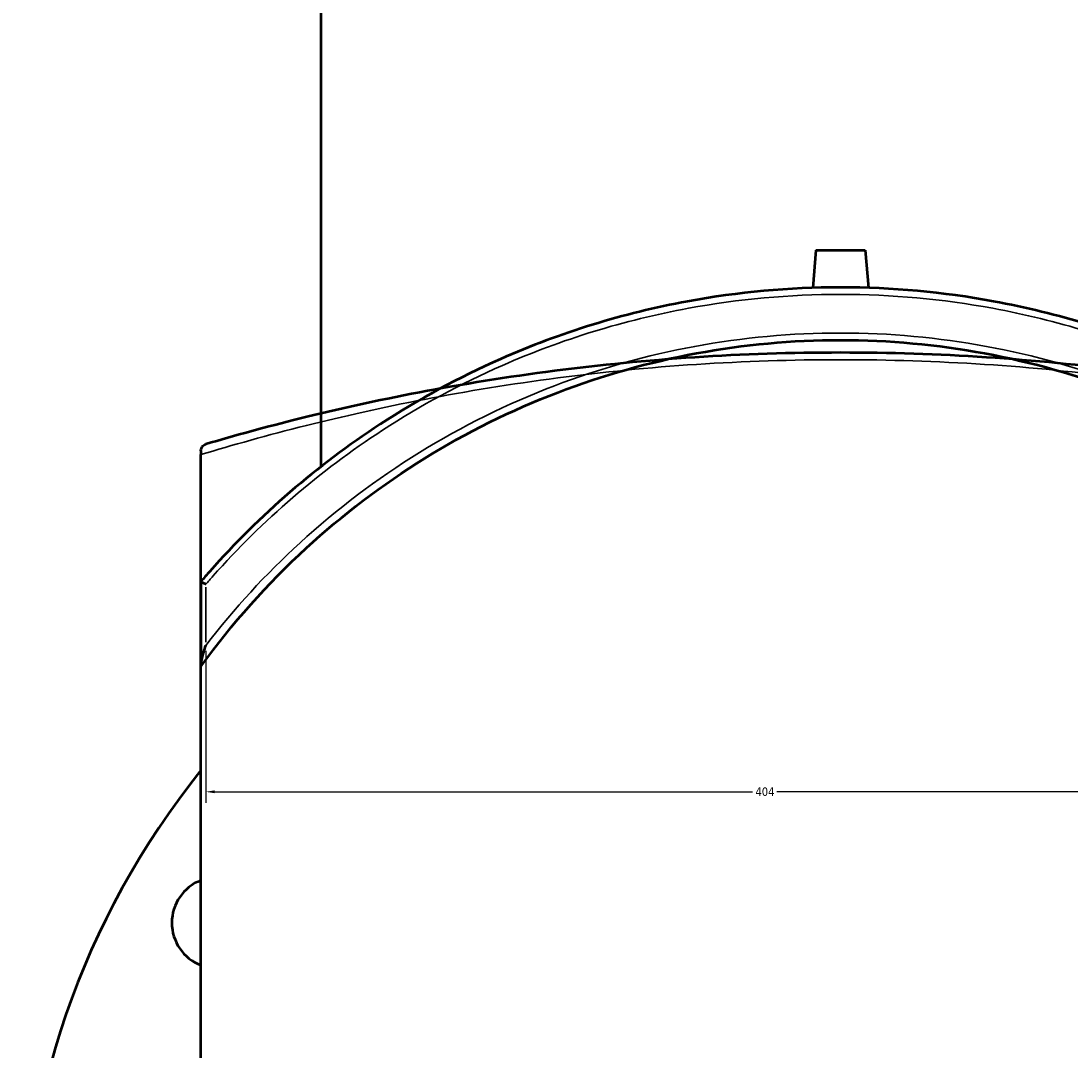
# Model space of a CAD drawing. Header units: millimetres. Extents: x -634 to 1168, y -305 to 951.
# Tile 5 of 11: x 231 to 530, y 26 to 319. Entities that reach past the tile are written whole.
import ezdxf

# ---------------------------------------------------------------- set-up
doc = ezdxf.new("R2010")
doc.units = ezdxf.units.MM
for name, color, linetype, lineweight in [('Dimension (ANSI)', 7, 'Continuous', 25), ('Visible (ANSI)', 7, 'Continuous', 50), ('Visible Narrow (ANSI)', 7, 'Continuous', 35)]:
    doc.layers.add(name, color=color, linetype=linetype, lineweight=lineweight)
doc.styles.add('Note Text (ANSI)', font='tahoma.ttf')
doc.dimstyles.new('Default - mm (ANSI)', dxfattribs={"dimtxt": 2.4, "dimasz": 2.5, "dimexe": 3.175, "dimexo": 1.6002, "dimgap": 0.8, "dimtad": 0, "dimtoh": 1, "dimdec": 0, "dimrnd": 1e-08, "dimzin": 4, "dimdsep": 46, "dimtxsty": 'Note Text (ANSI)', "dimcen": 0.09, "dimdle": 10, "dimclrd": 256, "dimclre": 256, "dimclrt": 5, "dimadec": 1, "dimazin": 1, "dimtfac": 1.27, "dimtofl": 0, "dimtmove": 0, "dimatfit": 3, "dimfxl": 1, "dimtolj": 1, "dimtzin": 4, "dimlwd": -1, "dimlwe": -1, "dimarcsym": 0})

# ---------------------------------------------------------------- blocks, each defined once
blk = doc.blocks.new('*D6')
at = {"layer": 'Defpoints', "color": 0, "transparency": 16777216}
for p in [(283.67, 141.1), (687.23, 99.36), (687.23, 92.46)]:
    blk.add_point(p, dxfattribs=at)
at = {"layer": 'Dimension (ANSI)', "transparency": 16777216}
for p, q in [((283.67, 139.5), (283.67, 96.19)), ((687.23, 94.06), (687.23, 102.54)), ((286.17, 99.36), (439.44, 99.36)), ((684.73, 99.36), (446.3, 99.36))]:
    blk.add_line(p, q, dxfattribs=at)
for points in [[(286.17, 99.78), (286.17, 98.95), (283.67, 99.36)], [(684.73, 99.78), (684.73, 98.95), (687.23, 99.36)]]:
    blk.add_solid(points, dxfattribs=at)
at = {"layer": 'Dimension (ANSI)', "color": 5, "transparency": 16777216, "insert": (440.24, 100.61), "char_height": 2.4, "attachment_point": 1, "style": 'Note Text (ANSI)'}
blk.add_mtext('\\A1;404', dxfattribs=at)

msp = doc.modelspace()

# ---------------------------------------------------------------- linework, layer by layer
at = {"layer": 'Visible (ANSI)'}
for p, q in [((316.48, 192.05), (316.48, 423.12)), ((457.48, 253.72), (456.54, 242.98)), ((457.48, 253.72), (471.48, 253.72)), ((471.48, 253.72), (472.42, 242.98)), ((282.23, 196.53), (282.23, 195.45)), ((282.23, -276.41), (282.23, 195.45)), ((282.23, 159.27), (282.23, 135.52)), ((282.23, 135.52), (282.23, 135.06))]:
    msp.add_line(p, q, dxfattribs=at)
for centre, radius, start, end in [((464.48, -40.48), 233.5, 141.3077, 218.6923), ((286.95, 62.02), 13, 111.2646, 248.7354)]:
    msp.add_arc(centre, radius, start, end, dxfattribs=at)
for points, knots in [([(646.25, 159.84), (645.58, 160.61), (644.9, 161.38), (630.02, 178.21), (613.66, 192.35), (584.77, 211.2), (573.29, 217.43), (544.36, 230.19), (526.43, 235.74), (493.71, 241.78), (479.1, 243.12), (464.48, 243.12), (449.87, 243.12), (435.26, 241.78), (402.53, 235.74), (384.61, 230.19), (355.68, 217.43), (344.2, 211.2), (315.3, 192.35), (298.95, 178.21), (283.9, 161.2), (283.06, 160.24), (282.23, 159.27)], [-43.657289, -43.657289, -43.657289, -43.657289, -43.34691, -43.34691, -36.850723, -36.850723, -32.928141, -32.928141, -27.354617, -27.354617, -23.007258, -23.007258, -23.007258, -18.659899, -18.659899, -13.086375, -13.086375, -9.163793, -9.163793, -2.667606, -2.667606, -2.282045, -2.282045, -2.282045, -2.282045]), ([(282.23, 135.06), (291.1, 147.31), (301.19, 158.64), (322.67, 178.37), (333.94, 186.92), (357.94, 201.79), (370.67, 208.12), (396.69, 218.09), (409.94, 221.84), (436.95, 226.85), (450.72, 228.12), (464.48, 228.12), (478.25, 228.12), (492.01, 226.85), (519.03, 221.84), (532.28, 218.09), (558.3, 208.12), (571.03, 201.79), (595.03, 186.92), (606.29, 178.37), (626.31, 159.99), (635.18, 150.29), (643.14, 139.88)], [-50.18613, -50.18613, -50.18613, -50.18613, -45.539235, -45.539235, -41.211057, -41.211057, -36.882874, -36.882874, -32.716478, -32.716478, -28.550077, -28.550077, -28.550077, -24.383677, -24.383677, -20.217281, -20.217281, -15.889098, -15.889098, -11.56092, -11.56092, -7.529709, -7.529709, -7.529709, -7.529709]), ([(645.3, 198.44), (637.23, 200.82), (628.26, 203.29), (608, 208.31), (596.6, 210.86), (572.31, 215.49), (559.43, 217.58), (533.1, 220.96), (519.69, 222.28), (492.35, 224.06), (478.41, 224.52), (464.48, 224.52), (450.55, 224.52), (436.62, 224.06), (409.28, 222.28), (395.87, 220.96), (369.54, 217.58), (356.65, 215.49), (332.37, 210.86), (320.96, 208.31), (300.71, 203.29), (291.73, 200.82), (283.67, 198.44)], [7.529709, 7.529709, 7.529709, 7.529709, 11.56092, 11.56092, 15.889098, 15.889098, 20.217281, 20.217281, 24.383677, 24.383677, 28.550077, 28.550077, 28.550077, 32.716478, 32.716478, 36.882874, 36.882874, 41.211057, 41.211057, 45.539235, 45.539235, 49.570453, 49.570453, 49.570453, 49.570453]), ([(282.23, 196.53), (282.23, 196.69), (282.25, 196.83), (282.33, 197.2), (282.43, 197.44), (282.84, 198.03), (283.22, 198.31), (283.66, 198.44), (283.67, 198.44), (283.67, 198.44)], [-0.7667184, -0.7667184, -0.7667184, -0.7667184, -0.6545139, -0.6545139, -0.4202267, -0.4202267, 0, 0, 0.0019122, 0.0019122, 0.0019122, 0.0019122]), ([(283.67, 158.53), (283.67, 158.53), (283.66, 158.53), (283.49, 158.6), (283.33, 158.67), (283.03, 158.8), (282.89, 158.86), (282.6, 159), (282.46, 159.08), (282.28, 159.2), (282.23, 159.24), (282.23, 159.27)], [-0.2681945, -0.2681945, -0.2681945, -0.2681945, -0.2675176, -0.2675176, -0.210955, -0.210955, -0.1548887, -0.1548887, -0.0749949, -0.0749949, 0, 0, 0, 0]), ([(282.23, 135.52), (282.23, 135.65), (282.25, 135.83), (282.33, 136.37), (282.43, 136.85), (282.84, 138.47), (283.22, 139.76), (283.66, 141.09), (283.67, 141.09), (283.67, 141.1)], [-0.7667184, -0.7667184, -0.7667184, -0.7667184, -0.6545139, -0.6545139, -0.4202267, -0.4202267, 0, 0, 0.0019122, 0.0019122, 0.0019122, 0.0019122])]:
    msp.add_open_spline(points, degree=3, knots=knots, dxfattribs=at)
msp.add_open_spline([(282.23, 159.27), (282.23, 159.27), (282.23, 159.27), (282.23, 159.27)], degree=3, dxfattribs=at)
at = {"layer": 'Visible Narrow (ANSI)'}
msp.add_line((283.67, 141.97), (283.67, 157.66), dxfattribs=at)
for points, knots in [([(283.67, 158.53), (284.33, 159.3), (285, 160.07), (299.81, 176.75), (316.08, 190.77), (344.83, 209.47), (356.25, 215.65), (385.02, 228.3), (402.86, 233.8), (435.41, 239.79), (449.95, 241.12), (464.48, 241.12), (479.02, 241.12), (493.56, 239.79), (526.11, 233.8), (543.94, 228.3), (572.72, 215.65), (584.14, 209.47), (612.88, 190.77), (629.15, 176.75), (643.96, 160.07), (644.63, 159.3), (645.3, 158.53)], [2.357227, 2.357227, 2.357227, 2.357227, 2.667606, 2.667606, 9.163793, 9.163793, 13.086375, 13.086375, 18.659899, 18.659899, 23.007258, 23.007258, 23.007258, 27.354617, 27.354617, 32.928141, 32.928141, 36.850723, 36.850723, 43.34691, 43.34691, 43.657289, 43.657289, 43.657289, 43.657289]), ([(645.3, 141.1), (637.23, 151.6), (628.26, 161.39), (608, 179.92), (596.6, 188.55), (572.31, 203.56), (559.43, 209.94), (533.1, 220), (519.69, 223.78), (492.35, 228.84), (478.41, 230.12), (464.48, 230.12), (450.55, 230.12), (436.62, 228.84), (409.28, 223.78), (395.87, 220), (369.54, 209.94), (356.65, 203.56), (332.37, 188.55), (320.96, 179.92), (300.71, 161.39), (291.73, 151.6), (283.67, 141.1)], [7.529709, 7.529709, 7.529709, 7.529709, 11.56092, 11.56092, 15.889098, 15.889098, 20.217281, 20.217281, 24.383677, 24.383677, 28.550077, 28.550077, 28.550077, 32.716478, 32.716478, 36.882874, 36.882874, 41.211057, 41.211057, 45.539235, 45.539235, 49.570453, 49.570453, 49.570453, 49.570453]), ([(282.23, 195.45), (291.1, 198.14), (301.19, 200.99), (322.67, 206.36), (333.94, 208.9), (357.94, 213.52), (370.67, 215.6), (396.69, 218.97), (409.94, 220.29), (436.95, 222.06), (450.72, 222.52), (464.48, 222.52), (478.25, 222.52), (492.01, 222.06), (519.03, 220.29), (532.28, 218.97), (558.3, 215.6), (571.03, 213.52), (595.03, 208.9), (606.29, 206.36), (626.31, 201.36), (635.18, 198.89), (643.14, 196.53)], [-50.18613, -50.18613, -50.18613, -50.18613, -45.539235, -45.539235, -41.211057, -41.211057, -36.882874, -36.882874, -32.716478, -32.716478, -28.550077, -28.550077, -28.550077, -24.383677, -24.383677, -20.217281, -20.217281, -15.889098, -15.889098, -11.56092, -11.56092, -7.529709, -7.529709, -7.529709, -7.529709])]:
    msp.add_open_spline(points, degree=3, knots=knots, dxfattribs=at)

# ---------------------------------------------------------------- dimensions: what is measured, and where the dimension line sits
at = {"layer": 'Dimension (ANSI)'}
dim = msp.add_linear_dim(base=(687.23, 99.36), p1=(283.67, 141.1), p2=(687.23, 92.46), angle=180, dimstyle='Default - mm (ANSI)', override={"dimgap": 0.8, "dimtoh": 0, "dimdec": 0, "dimtol": 0, "dimlim": 0, "dimtp": 0, "dimtm": 0, "dimtdec": 2, "dimatfit": 1}, dxfattribs=at)
dim.commit()
dim.dimension.update_dxf_attribs({"geometry": '*D6', "text_midpoint": (442.87, 99.36), "dimtype": 160})

doc.saveas('drawing.dxf')
